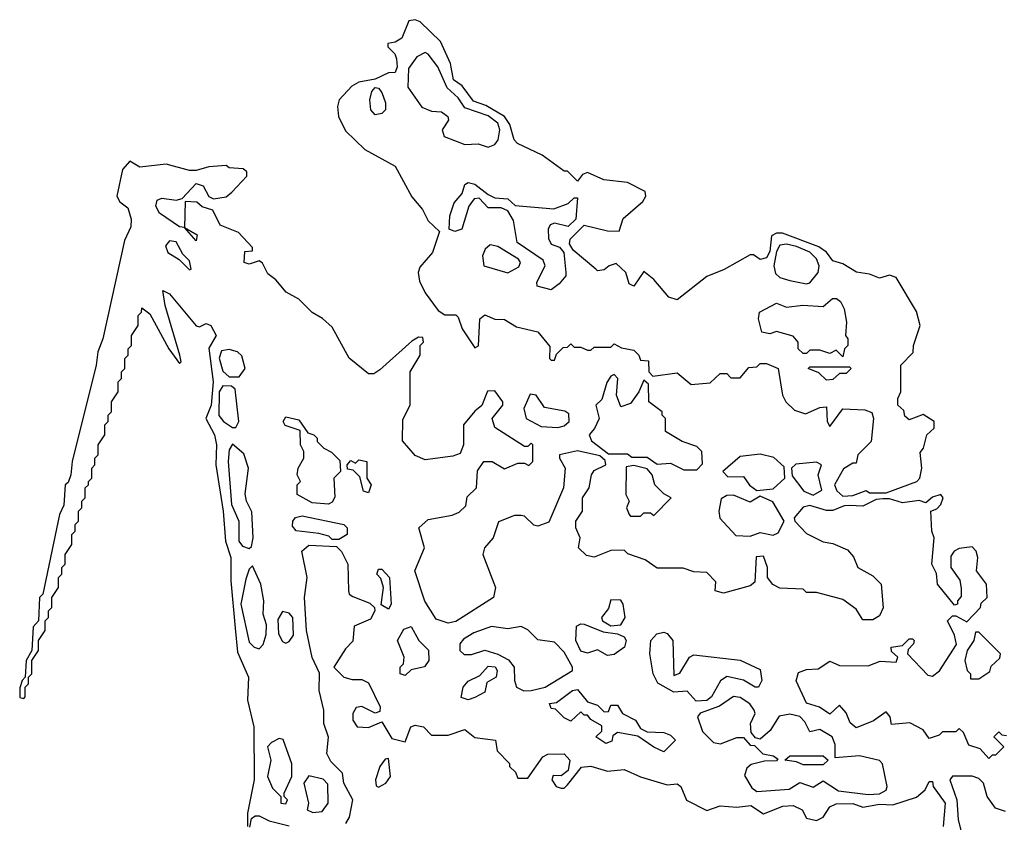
# Model space of a CAD drawing. Extents: x 2889633 to 3052318, y 540750 to 918690.
# Tile 37 of 256: x 3015293 to 3018261, y 567267 to 569687. Entities that reach past the tile are written whole.
import ezdxf

# ---------------------------------------------------------------- set-up
doc = ezdxf.new("R2010")
doc.units = 0

msp = doc.modelspace()

# ---------------------------------------------------------------- linework, layer by layer
at = {"layer": '0CON02XD'}
for points in [[(3017775, 568250), (3017805, 568252.5), (3017845, 568267.5), (3017855, 568260), (3017905, 568260), (3017997.5, 568295), (3018006.7, 568305), (3018012.5, 568335), (3018008.3, 568381.7), (3018017.5, 568395), (3018027.5, 568435), (3018050, 568455), (3018050, 568475), (3018017, 568497), (3017975, 568480), (3017961.7, 568491.7), (3017958.3, 568508.3), (3017940, 568525), (3017940, 568545), (3017950, 568565), (3017950, 568645), (3017987, 568683), (3017987.5, 568705), (3018007.5, 568765), (3017996.7, 568806.7), (3017935, 568910), (3017915, 568916.2), (3017885, 568907.5), (3017855, 568920), (3017816.1, 568926.1), (3017775, 568951.2), (3017745, 568960), (3017725, 568986.2), (3017702.4, 569002.4), (3017593, 569043), (3017575, 569042.9), (3017560, 569035), (3017555, 568987.5), (3017545, 568969.2), (3017525, 568963.3), (3017505, 568977.5), (3017495, 568977.5), (3017416.7, 568933.3), (3017365, 568912.5), (3017275, 568842), (3017250.2, 568850.2), (3017205, 568903.3), (3017175, 568927.5), (3017145, 568883.3), (3017130.7, 568890.7), (3017120, 568925), (3017091.7, 568951.7), (3017070, 568945), (3017055, 568932.5), (3017035, 568930), (3017030, 568935), (3016962, 568992), (3016950.7, 569010.7), (3016952.5, 569025), (3016995, 569067.5), (3017065, 569050), (3017100.7, 569049.3), (3017112.7, 569087.3), (3017171.3, 569138.7), (3017180.8, 569155), (3017178.8, 569168.8), (3017125.7, 569195.7), (3017054.3, 569204.3), (3017005, 569226.2), (3016990, 569220), (3016975, 569200), (3016945, 569230), (3016935, 569230), (3016868.3, 569278.3), (3016793.9, 569313.9), (3016783.3, 569325), (3016771.2, 569371.2), (3016754.4, 569394.4), (3016697.9, 569427.9), (3016660.9, 569440.9), (3016627, 569487), (3016601.2, 569505), (3016592, 569555), (3016561.2, 569621.2), (3016500.7, 569680.7), (3016485, 569686.7), (3016466.4, 569683.6), (3016445, 569631.2), (3016425, 569618.8), (3016402.5, 569615), (3016402.5, 569605), (3016424.1, 569584.1), (3016429.1, 569569.1), (3016430.8, 569545), (3016425, 569527.5), (3016405, 569526.7), (3016365, 569507.5), (3016315, 569498.8), (3016294.1, 569485.9), (3016256.2, 569445), (3016250.8, 569425), (3016254.2, 569395), (3016275, 569351.2), (3016333.8, 569295), (3016425.5, 569245.5), (3016475, 569152.5), (3016507.5, 569115), (3016525, 569080), (3016558.3, 569048.3), (3016537.5, 568985), (3016499.1, 568940.9), (3016494.4, 568925), (3016498.3, 568898.3), (3016515, 568863.8), (3016555, 568810), (3016575, 568796.7), (3016607.5, 568797.5), (3016615, 568790), (3016627.5, 568755), (3016665, 568697.5), (3016676.1, 568703.9), (3016680, 568785), (3016695, 568796.7), (3016725, 568783.8), (3016755, 568783.3), (3016791.2, 568761.2), (3016855, 568746.2), (3016891.7, 568701.7), (3016890, 568665), (3016895, 568660), (3016905, 568660), (3016911.7, 568678.3), (3016931.7, 568698.3), (3016945, 568700), (3016955, 568710), (3016965, 568700), (3016985, 568700), (3017005, 568690), (3017015, 568690), (3017025, 568700), (3017075, 568700), (3017085, 568710), (3017107.5, 568697.5), (3017145, 568690), (3017160, 568675), (3017165, 568660), (3017188.3, 568658.3), (3017190, 568625), (3017201.7, 568611.7), (3017275, 568622.5), (3017317, 568587), (3017375, 568592.5), (3017405, 568620), (3017425, 568620), (3017437, 568607), (3017465, 568607.5), (3017491.7, 568638.3), (3017515, 568640), (3017525, 568650), (3017545, 568650), (3017580, 568635), (3017592.5, 568555), (3017602.5, 568535), (3017629.3, 568509.3), (3017661.7, 568498.3), (3017705, 568517.5), (3017725, 568520), (3017727.5, 568475), (3017735, 568460), (3017775, 568513.3), (3017840.7, 568510.7), (3017862.5, 568502.5), (3017867.5, 568485), (3017860, 568415), (3017820, 568375), (3017815, 568350), (3017805, 568350), (3017777, 568333), (3017750, 568285), (3017756.4, 568266.4), (3017775, 568250)], [(3016705, 569302.5), (3016725, 569310), (3016735.8, 569324.2), (3016740.8, 569355), (3016734.2, 569375), (3016705, 569396.9), (3016635, 569421.2), (3016615, 569451.2), (3016581.3, 569481.3), (3016553.3, 569545), (3016525, 569582.5), (3016515, 569587.5), (3016490, 569575), (3016465, 569540), (3016463.6, 569483.6), (3016505, 569423.3), (3016535, 569411.2), (3016565, 569408.8), (3016583.3, 569395), (3016585.9, 569384.1), (3016566.7, 569355), (3016572.5, 569335), (3016635, 569310), (3016675, 569312.5), (3016705, 569302.5)], [(3016365, 569400), (3016351.2, 569415), (3016348.8, 569445), (3016355, 569470), (3016365, 569482.5), (3016375, 569480), (3016385, 569467.5), (3016395.7, 569435.7), (3016396, 569415), (3016385, 569403.8), (3016365, 569400)], [(3018268.3, 567528.3), (3018255, 567530), (3018245, 567540), (3018230, 567525), (3018260, 567495), (3018235, 567470), (3018225, 567470), (3018215, 567460), (3018188.3, 567488.3), (3018155, 567500), (3018138.3, 567538.3), (3018125, 567550), (3018115, 567540), (3018075, 567540), (3018065, 567530), (3018035, 567520), (3018016.4, 567546.4), (3017977, 567567), (3017921.7, 567561.7), (3017917.5, 567585), (3017905, 567600), (3017867, 567573), (3017815, 567552.5), (3017796.7, 567566.7), (3017785, 567597.5), (3017765, 567620), (3017735, 567593.3), (3017703.9, 567613.9), (3017665, 567626.7), (3017633.6, 567693.6), (3017641.2, 567718.8), (3017665, 567728), (3017700.5, 567729.5), (3017735, 567752.5), (3017765, 567740), (3017851.2, 567738.8), (3017887, 567753), (3017935, 567750), (3017940, 567765), (3017921.7, 567781.7), (3017920, 567795), (3017955, 567800), (3017975, 567820), (3017985, 567820), (3017990, 567815), (3017987.5, 567805), (3017971.7, 567788.3), (3017970, 567775), (3018030.7, 567710.7), (3018045, 567707.5), (3018066.4, 567723.6), (3018117, 567803), (3018111.7, 567831.7), (3018090, 567875), (3018105, 567890), (3018115, 567890), (3018148.3, 567871.7), (3018190, 567915), (3018191.7, 567928.3), (3018210, 567945), (3018207.5, 567985), (3018177.5, 568025), (3018181.2, 568065), (3018176.7, 568085), (3018165, 568097.5), (3018125, 568092.5), (3018110, 568085), (3018100.7, 568069.3), (3018100, 568035), (3018127, 567997), (3018131.7, 567971.7), (3018131.7, 567948.3), (3018120, 567935), (3018120, 567925), (3018111.7, 567921.7), (3018060, 567985), (3018057, 568017), (3018042.5, 568045), (3018050, 568125), (3018042.5, 568145), (3018040, 568205), (3018058.3, 568211.7), (3018070, 568225), (3018077.5, 568245), (3018070, 568255), (3018045, 568247.5), (3018025, 568230), (3018005, 568237.5), (3017955, 568230), (3017915, 568242.5), (3017895, 568242.5), (3017875, 568240), (3017835, 568220), (3017795, 568222.5), (3017778.3, 568221.7), (3017745, 568207.5), (3017725, 568207.5), (3017675, 568222.5), (3017655, 568217.5), (3017627.5, 568185), (3017630, 568175), (3017665, 568137.5), (3017715, 568112.5), (3017745, 568107.5), (3017788.3, 568088.3), (3017807, 568067), (3017820, 568035), (3017865, 568010), (3017890, 567985), (3017896.4, 567913.6), (3017885, 567890), (3017865, 567877.5), (3017835, 567877.5), (3017815, 567910), (3017775, 567938.8), (3017695, 567960), (3017665, 567960), (3017655, 567970), (3017585, 567973.3), (3017563.9, 567983.9), (3017547.5, 568005), (3017547.5, 568035), (3017535, 568070), (3017513, 568067), (3017509.3, 567990.7), (3017495, 567980), (3017415, 567957.5), (3017390, 567965), (3017391.7, 567991.7), (3017365, 568020), (3017325, 568022.5), (3017293, 568033), (3017215, 568033.3), (3017178.3, 568058.3), (3017126.4, 568076.4), (3017115, 568087.5), (3017075, 568086.2), (3017025, 568066.7), (3017001.7, 568071.7), (3016977.5, 568095), (3016982.5, 568125), (3016970, 568155), (3016970, 568175), (3016990, 568205), (3016990, 568245), (3017010, 568275), (3017016.7, 568315), (3017025, 568327.5), (3017060, 568345), (3017058.3, 568358.3), (3017041.7, 568371.7), (3016975, 568386.7), (3016920, 568375), (3016920, 568365), (3016937.5, 568335), (3016932.5, 568275), (3016888.3, 568171.7), (3016855, 568160), (3016843, 568163), (3016815, 568190), (3016805, 568192.5), (3016785, 568192.5), (3016737, 568173), (3016720, 568125), (3016694.2, 568095), (3016689.2, 568075), (3016727.5, 567975), (3016721.2, 567945), (3016607.7, 567872.3), (3016585, 567868), (3016549.1, 567879.1), (3016514.3, 567934.3), (3016484, 568025), (3016513.3, 568095), (3016496.7, 568155), (3016525, 568180), (3016597, 568193), (3016618.3, 568201.7), (3016638.3, 568221.7), (3016641.7, 568248.3), (3016670, 568275), (3016673, 568327), (3016692.5, 568355), (3016717.5, 568355), (3016755, 568332.5), (3016795, 568350), (3016815, 568350), (3016827.5, 568342.5), (3016840, 568355), (3016840, 568405), (3016835, 568410), (3016825, 568400), (3016815, 568400), (3016725, 568457.5), (3016717.5, 568485), (3016750, 568525), (3016750, 568535), (3016725, 568567.5), (3016703.6, 568566.4), (3016686.7, 568523.3), (3016665, 568506.7), (3016630.8, 568465), (3016630.8, 568405), (3016620.7, 568379.3), (3016599.3, 568370.7), (3016515, 568360), (3016485, 568372.5), (3016447.3, 568417.3), (3016448.3, 568481.7), (3016470, 568525), (3016470, 568625), (3016500, 568675), (3016500, 568705), (3016510, 568715), (3016508.3, 568728.3), (3016495, 568730), (3016475, 568717.5), (3016378.8, 568631.2), (3016360.5, 568619.5), (3016345, 568619.2), (3016286.7, 568666.7), (3016235, 568760), (3016206.3, 568786.3), (3016174.4, 568804.4), (3016135, 568844.2), (3016096, 568865), (3016065, 568902.5), (3016040.8, 568920.8), (3016025, 568952.5), (3016015, 568960), (3015985, 568950), (3015970, 568955), (3015971.7, 568988.3), (3015995, 568990), (3015995, 569000), (3015952.5, 569045), (3015897.5, 569067.5), (3015875, 569112.5), (3015843, 569123), (3015827, 569137), (3015791.7, 569138.3), (3015790, 569060), (3015828.3, 569038.3), (3015825, 569020), (3015790, 569060), (3015775, 569062.5), (3015715, 569103.3), (3015703.3, 569125), (3015707, 569143), (3015721.2, 569148.8), (3015765, 569142.5), (3015782.5, 569147.5), (3015825, 569192.5), (3015846, 569186), (3015863.3, 569153.3), (3015877, 569147), (3015915, 569152.5), (3015933, 569167), (3015977.5, 569215), (3015978.3, 569228.3), (3015967, 569237), (3015925, 569240), (3015915, 569247.5), (3015863, 569243), (3015825, 569232.5), (3015805, 569232.5), (3015735, 569251.2), (3015655, 569242.5), (3015625, 569260), (3015602.5, 569235), (3015586.2, 569155), (3015595, 569137.5), (3015619.5, 569119.5), (3015629.4, 569085), (3015627.6, 569062.4), (3015608.8, 569021.2), (3015543.8, 568725), (3015528.8, 568685), (3015523.8, 568645), (3015451.2, 568355), (3015446.7, 568315), (3015438.8, 568291.2), (3015430, 568285), (3015426.4, 568223.6), (3015413.3, 568195), (3015362.5, 567955), (3015352.5, 567945), (3015350, 567875), (3015333.6, 567856.4), (3015330, 567785), (3015312.5, 567755), (3015310, 567705), (3015300, 567695), (3015293, 567673), (3015293, 567643), (3015305, 567640), (3015310, 567645), (3015310, 567675), (3015320, 567685), (3015320, 567705), (3015330, 567715), (3015330, 567755), (3015350, 567785), (3015350, 567815), (3015370, 567845), (3015370, 567875), (3015380, 567885), (3015380, 567905), (3015390, 567915), (3015390, 567945), (3015410, 567975), (3015410, 568005), (3015420, 568015), (3015420, 568035), (3015430, 568045), (3015430, 568075), (3015450, 568105), (3015450, 568135), (3015460, 568145), (3015460, 568165), (3015470, 568175), (3015470, 568205), (3015480, 568215), (3015480, 568235), (3015490, 568245), (3015490, 568275), (3015500, 568285), (3015500, 568295), (3015510, 568305), (3015510, 568335), (3015520, 568345), (3015520, 568365), (3015530, 568375), (3015530, 568405), (3015550, 568435), (3015550, 568465), (3015560, 568475), (3015560, 568495), (3015570, 568505), (3015570, 568535), (3015590, 568565), (3015590, 568595), (3015600, 568605), (3015600, 568625), (3015610, 568635), (3015610, 568665), (3015620, 568675), (3015620, 568695), (3015630, 568705), (3015630, 568735), (3015650, 568765), (3015650, 568795), (3015660, 568805), (3015661.7, 568818.3), (3015685, 568800), (3015742.5, 568695), (3015775, 568650), (3015780, 568655), (3015776.2, 568675), (3015731.2, 568825), (3015725, 568870), (3015745, 568860), (3015825, 568764), (3015835, 568761.2), (3015855, 568771.2), (3015868.8, 568765), (3015885.7, 568735), (3015863, 568697), (3015876.4, 568595), (3015870, 568525), (3015854, 568485), (3015880, 568435), (3015886, 568405), (3015884.3, 568345), (3015906.7, 568205), (3015913.5, 568115), (3015930, 568065), (3015929.4, 567995), (3015942.6, 567852.6)], [(3016895, 568872.5), (3016853, 568883), (3016852.5, 568895), (3016877.5, 568945), (3016871.7, 568961.7), (3016793.3, 569015), (3016781.7, 569081.7), (3016765, 569110), (3016745, 569120), (3016705, 569120), (3016678.3, 569148.3), (3016663, 569147), (3016647.5, 569125), (3016626.2, 569055), (3016605, 569048), (3016587.5, 569055), (3016590, 569095), (3016603.3, 569135), (3016627, 569163), (3016635, 569190), (3016645, 569196), (3016665, 569191.2), (3016705, 569160), (3016725, 569150), (3016765, 569146.7), (3016787, 569127), (3016903, 569117), (3016947, 569133), (3016965, 569150), (3016975, 569150), (3016970, 569085), (3016946.7, 569063.3), (3016905, 569073.3), (3016892, 569068), (3016886.7, 569055), (3016887, 569027), (3016895, 569010), (3016920.7, 569000.7), (3016933.3, 568985), (3016940, 568925), (3016940, 568915), (3016919.3, 568890.7), (3016895, 568872.5)], [(3015805, 568932.5), (3015810, 568935), (3015805, 568960), (3015785, 568980), (3015765, 569016.7), (3015745, 569020), (3015732.5, 569005), (3015740, 568985), (3015773.3, 568963.3), (3015805, 568932.5)], [(3016765, 568924), (3016798.3, 568941.7), (3016802.5, 568955), (3016796.7, 568965), (3016735, 569003.3), (3016711.7, 569008.3), (3016696.7, 568995), (3016688.8, 568975), (3016692.5, 568945), (3016765, 568924)], [(3017665, 568890), (3017675, 568893.3), (3017700, 568925), (3017703.8, 568945), (3017695.6, 568965.6), (3017675, 568985.8), (3017635, 569002.5), (3017605, 569010), (3017585, 569006.7), (3017575, 568987.5), (3017566.7, 568945), (3017571.7, 568921.7), (3017585, 568910), (3017615, 568900), (3017665, 568890)], [(3017775, 568670), (3017755, 568690), (3017735, 568680), (3017705, 568690), (3017675, 568690), (3017665, 568680), (3017655, 568680), (3017640, 568695), (3017640, 568715), (3017625, 568732.5), (3017575, 568746.7), (3017555, 568740), (3017530, 568745), (3017520, 568785), (3017523.3, 568805), (3017575, 568832.5), (3017605, 568820), (3017653.8, 568826.2), (3017715, 568822.5), (3017743.9, 568846.1), (3017755.9, 568845.9), (3017767.3, 568837.3), (3017778.8, 568815), (3017786.2, 568775), (3017782.5, 568735), (3017790, 568725), (3017790, 568705), (3017780, 568695), (3017775, 568670)], [(3015955, 568610), (3015972.5, 568635), (3015963, 568673), (3015950, 568685), (3015925, 568692.5), (3015901.7, 568688.3), (3015893.9, 568666.1), (3015905, 568627.5), (3015925, 568610), (3015955, 568610)], [(3017335, 568330), (3017351.7, 568348.3), (3017350, 568385), (3017335, 568400), (3017290, 568415), (3017240, 568445), (3017240, 568485), (3017230, 568495), (3017230, 568505), (3017190, 568535), (3017188.3, 568588.3), (3017175, 568600), (3017160, 568565), (3017135, 568530), (3017105, 568520), (3017092.5, 568555), (3017096.7, 568605), (3017085, 568616.7), (3017075, 568612.5), (3017063, 568593), (3017048.3, 568541.7), (3017030, 568525), (3017040, 568485), (3017026.1, 568453.9), (3017010, 568435), (3017017, 568417), (3017068.3, 568378.3), (3017125, 568377.5), (3017138.3, 568368.3), (3017185, 568367.5), (3017215, 568346.7), (3017255, 568350), (3017295, 568330), (3017335, 568330)], [(3017725, 568600), (3017702.5, 568622.5), (3017670, 568635), (3017675, 568640), (3017795, 568640), (3017800, 568635), (3017785, 568620), (3017765, 568620), (3017745, 568602.5), (3017725, 568600)], [(3015945, 568457.5), (3015953.3, 568475), (3015942.5, 568572.5), (3015931.7, 568581.7), (3015905, 568582.5), (3015894.3, 568565), (3015893.6, 568493.6), (3015907.5, 568475), (3015935, 568457.5), (3015945, 568457.5)], [(3016915, 568457.5), (3016935, 568462.5), (3016950, 568475), (3016948.3, 568498.3), (3016937, 568507), (3016875, 568517.5), (3016850, 568555), (3016831.7, 568558.3), (3016812.5, 568515), (3016820, 568485), (3016865, 568460), (3016915, 568457.5)], [(3016223.6, 568226.4), (3016175, 568230), (3016130, 568255), (3016130, 568285), (3016140, 568295), (3016130, 568315), (3016132.5, 568335), (3016150, 568365), (3016150, 568385), (3016140, 568405), (3016138.3, 568448.3), (3016093.6, 568463.6), (3016087.5, 568475), (3016095, 568490), (3016135, 568480), (3016161.7, 568441.7), (3016180, 568435), (3016190, 568425), (3016190, 568415), (3016210, 568395), (3016233, 568383), (3016258.3, 568358.3), (3016260, 568325), (3016240, 568305), (3016243, 568247), (3016235, 568232.5), (3016223.6, 568226.4)], [(3015985, 568092.5), (3015991.7, 568098.3), (3015996.7, 568125), (3015993, 568203), (3015976.7, 568235), (3015973, 568257), (3015982.5, 568335), (3015968.3, 568378.3), (3015935, 568407.5), (3015925, 568390), (3015921.2, 568355), (3015932, 568225), (3015953.3, 568175), (3015953.3, 568115), (3015965, 568100), (3015985, 568092.5)], [(3016345, 568260), (3016330, 568265), (3016318.3, 568308.3), (3016298.3, 568328.3), (3016281.7, 568331.7), (3016280, 568345), (3016291.7, 568358.3), (3016305, 568350), (3016315, 568360), (3016340, 568355), (3016340, 568305), (3016352.5, 568285), (3016345, 568260)], [(3017515, 568267.5), (3017565, 568272.5), (3017600, 568305), (3017598.3, 568338.3), (3017567, 568367), (3017525, 568376.7), (3017465, 568370), (3017412.5, 568325), (3017428.3, 568308.3), (3017475, 568310), (3017493.6, 568283.6), (3017515, 568267.5)], [(3017685, 568253.3), (3017711.7, 568268.3), (3017700, 568315), (3017710, 568345), (3017695, 568352.5), (3017633, 568347), (3017620, 568335), (3017621.7, 568311.7), (3017657.5, 568265), (3017685, 568253.3)], [(3017165, 568190), (3017175, 568200), (3017195, 568200), (3017205, 568192.5), (3017257.5, 568245), (3017235, 568257.5), (3017207.5, 568285), (3017200, 568315), (3017185, 568332.5), (3017145, 568342.5), (3017121.7, 568338.3), (3017120, 568255), (3017130, 568235), (3017122.5, 568215), (3017130, 568195), (3017135, 568190), (3017165, 568190)], [(3017495, 568130), (3017525, 568141.2), (3017565, 568132.5), (3017580, 568140), (3017597.5, 568175), (3017563.6, 568233.6), (3017525, 568250), (3017495, 568232.5), (3017445, 568253.3), (3017425, 568252.5), (3017407.5, 568242.5), (3017401.2, 568205), (3017404.1, 568184.1), (3017451.7, 568131.7), (3017495, 568130)], [(3016255, 568120), (3016235, 568120), (3016225, 568130), (3016195, 568137.5), (3016126.1, 568146.1), (3016115, 568160), (3016116.7, 568175), (3016125, 568186.2), (3016145, 568191.2), (3016270, 568165), (3016280, 568155), (3016280, 568135), (3016255, 568120)], [(3016276.4, 567263.6), (3016287, 567283), (3016297.5, 567335), (3016270, 567385), (3016266.7, 567415), (3016230.9, 567450.9), (3016219.2, 567475), (3016223.6, 567523.6), (3016210, 567565), (3016210, 567605), (3016196.2, 567665), (3016196.7, 567716.7), (3016174.3, 567764.3), (3016157.5, 567845), (3016152, 567945), (3016160, 568005), (3016143.3, 568085), (3016165, 568102.5), (3016248.3, 568098.3), (3016263.3, 568083.3), (3016282.5, 568045), (3016284, 567965), (3016286.7, 567955), (3016297.7, 567947.7), (3016348.3, 567928.3), (3016362.5, 567915), (3016363.3, 567905), (3016350.5, 567879.5), (3016301.7, 567858.3), (3016297, 567813), (3016275, 567790), (3016240, 567735), (3016270, 567705), (3016295, 567697.5), (3016325, 567697.5), (3016345, 567687.5), (3016380, 567615), (3016378.8, 567601.2), (3016365, 567596.7), (3016325, 567616.7), (3016307, 567613), (3016297.5, 567595), (3016297.5, 567575), (3016310, 567555), (3016345, 567553.3), (3016385, 567570), (3016415, 567520), (3016455, 567510), (3016472.5, 567555), (3016485, 567560), (3016510, 567555), (3016535, 567530), (3016585, 567530), (3016635, 567546.7), (3016665, 567523.3), (3016727.5, 567515), (3016733, 567483), (3016770, 567445), (3016770, 567435), (3016788.3, 567418.3), (3016795, 567400), (3016825, 567400), (3016870, 567465), (3016885, 567472.5), (3016935, 567473.8), (3016952, 567455), (3016947, 567423), (3016925, 567407.5), (3016901.7, 567408.3), (3016897.5, 567395), (3016910, 567375), (3016925, 567370), (3016935, 567370), (3016945, 567380), (3016986.4, 567433.6), (3017015, 567436), (3017065, 567421.2), (3017115, 567426.7), (3017164.2, 567404.2), (3017245, 567380), (3017275, 567383.3), (3017286.2, 567375), (3017303.6, 567333.6), (3017365, 567302.5), (3017405, 567316.7), (3017455, 567312.5), (3017497.7, 567317.7), (3017535, 567292.5), (3017594.2, 567315.8), (3017625, 567317.5), (3017652.5, 567305), (3017665, 567280), (3017695, 567272.5), (3017715, 567282.5), (3017735.7, 567314.3), (3017755, 567322.5), (3017805, 567323.8), (3017835, 567313.3), (3017885, 567322), (3017925, 567320), (3017996.9, 567343.1), (3018023.3, 567365), (3018035, 567390), (3018045, 567390), (3018047.5, 567375), (3018083.3, 567325), (3018076.7, 567255)], [(3016015, 567790), (3016027, 567803), (3016036.4, 567833.6), (3016037, 567863), (3016026.7, 567895), (3016028.8, 567935), (3016020, 567985), (3015995, 568040), (3015985, 568030), (3015975, 568000), (3015960, 567925), (3015985, 567810), (3016000, 567795), (3016015, 567790)], [(3016405, 567910), (3016383, 567923), (3016390, 567975), (3016381.7, 568001.7), (3016370, 568015), (3016375, 568030), (3016385, 568030), (3016407.5, 568005), (3016412.5, 567925), (3016405, 567910)], [(3017075, 567859.4), (3017105, 567862.5), (3017118.8, 567885), (3017112.5, 567925), (3017105, 567936.7), (3017075, 567937.5), (3017068.3, 567911.7), (3017046.7, 567885), (3017050, 567875), (3017075, 567859.4)], [(3016095, 567807.5), (3016105, 567812.5), (3016118.8, 567831.2), (3016116.2, 567885), (3016105, 567897.5), (3016085, 567902.5), (3016071.7, 567878.3), (3016073.3, 567835), (3016085, 567812.5), (3016095, 567807.5)], [(3015942.6, 567852.6), (3015949.8, 567779.8), (3015982.9, 567705), (3015980, 567635), (3015998.8, 567555), (3016000, 567395), (3015980, 567295), (3015980, 567255)], [(3016455, 567710), (3016440, 567715), (3016440, 567735), (3016450, 567745), (3016452.5, 567765), (3016432.5, 567815), (3016450.7, 567849.3), (3016473, 567857), (3016496.7, 567815), (3016526, 567786), (3016526.7, 567755), (3016513.6, 567736.4), (3016473, 567727), (3016455, 567710)], [(3016813.2, 567663.2), (3016835, 567664.3), (3016877.5, 567675), (3016960, 567725), (3016960, 567735), (3016935, 567780), (3016905, 567810), (3016855, 567817.5), (3016825, 567847.5), (3016805, 567857.5), (3016765, 567850), (3016715, 567857.5), (3016661.7, 567838.3), (3016630.7, 567819.3), (3016620, 567805), (3016620, 567785), (3016633, 567773), (3016655, 567773.3), (3016695, 567786.2), (3016735, 567774.2), (3016766.6, 567756.6), (3016784.2, 567735), (3016784.3, 567695), (3016790.8, 567675), (3016813.2, 567663.2)], [(3017065, 567770), (3017035, 567787.5), (3017005, 567777.5), (3016985, 567783.3), (3016969.2, 567815), (3016971.9, 567858.1), (3016984.3, 567865.7), (3016995, 567864.4), (3017051.7, 567841.7), (3017095.5, 567835.5), (3017115, 567826.2), (3017121.2, 567815), (3017116.2, 567795), (3017085, 567773.3), (3017065, 567770)], [(3017332.2, 567632.2), (3017305, 567662.5), (3017265, 567660), (3017217, 567687), (3017203.3, 567715), (3017193.3, 567775), (3017196.2, 567815), (3017214.2, 567835.8), (3017235, 567840), (3017245, 567836), (3017262.5, 567815), (3017265, 567710), (3017283, 567717), (3017312.5, 567765), (3017325, 567772.5), (3017465, 567756.2), (3017525, 567727.5), (3017530, 567695), (3017520, 567675), (3017510, 567675), (3017475, 567696.2), (3017425, 567706.7), (3017406.1, 567693.9), (3017378.8, 567645), (3017365, 567634.3), (3017332.2, 567632.2)], [(3018185, 567700), (3018218.3, 567721.7), (3018221.7, 567738.3), (3018248.3, 567761.7), (3018250, 567775), (3018185, 567840), (3018175, 567840), (3018170, 567815), (3018150, 567785), (3018142.5, 567755), (3018150, 567725), (3018160, 567715), (3018160, 567700), (3018185, 567700)], [(3016645, 567636.7), (3016623.6, 567643.6), (3016630, 567675), (3016645, 567692.5), (3016680, 567710), (3016705, 567737.5), (3016726.1, 567736.1), (3016732.5, 567725), (3016730, 567705), (3016701.7, 567688.3), (3016695, 567660), (3016665, 567643.3), (3016645, 567636.7)], [(3017235, 567480), (3017205, 567493.3), (3017157, 567527), (3017095, 567537.5), (3017081.7, 567528.3), (3017078.3, 567511.7), (3017060, 567505), (3017030, 567525), (3017048.3, 567541.7), (3017048.3, 567558.3), (3017015, 567577.5), (3017005, 567590), (3016995, 567590), (3016985, 567600), (3016955, 567572.5), (3016935, 567582.5), (3016908.3, 567608.3), (3016895, 567610), (3016890, 567625), (3016911.7, 567628.3), (3016960, 567665), (3016975, 567667.5), (3017005, 567630), (3017035, 567620), (3017055, 567600), (3017068.3, 567601.7), (3017075, 567620), (3017095, 567620), (3017110, 567595), (3017150, 567575), (3017165, 567550), (3017185, 567540), (3017235, 567537.5), (3017255, 567530), (3017270, 567515), (3017235, 567480)], [(3017850.9, 567350.9), (3017885, 567352.9), (3017905.7, 567364.3), (3017908.8, 567375), (3017893.9, 567443.9), (3017885, 567453.3), (3017825, 567467.5), (3017751.7, 567461.7), (3017751.7, 567501.7), (3017742.5, 567525), (3017705, 567547.5), (3017675, 567540), (3017660.5, 567570.5), (3017645, 567586), (3017615, 567592.9), (3017583.1, 567586.9), (3017555.6, 567544.4), (3017525, 567517.5), (3017511.7, 567521.7), (3017498.3, 567538.3), (3017496.7, 567565), (3017510, 567595), (3017507.5, 567605), (3017493.9, 567623.9), (3017465, 567643.3), (3017445, 567646.7), (3017403, 567617), (3017345, 567596.7), (3017336.7, 567585), (3017351.2, 567541.2), (3017385, 567508), (3017405.9, 567504.1), (3017455, 567523.3), (3017475, 567522.5), (3017495, 567500), (3017508.3, 567498.3), (3017533.3, 567473.3), (3017565, 567467.5), (3017578.3, 567458.3), (3017575, 567452.5), (3017538.3, 567451.7), (3017498.3, 567441.7), (3017485, 567430), (3017478.3, 567408.3), (3017500.7, 567370.7), (3017515, 567360), (3017613, 567367), (3017645, 567387.5), (3017685, 567373.3), (3017715, 567392.5), (3017761.7, 567361.7), (3017850.9, 567350.9)], [(3016095, 567322.5), (3016100, 567335), (3016090, 567345), (3016090, 567355), (3016113.3, 567405), (3016113.6, 567443.6), (3016087, 567517), (3016075, 567520), (3016051.7, 567508.3), (3016040, 567495), (3016050, 567455), (3016040, 567405), (3016055, 567370), (3016080, 567345), (3016080, 567325), (3016095, 567322.5)], [(3016375, 567373.3), (3016396.7, 567385), (3016411.2, 567405), (3016405, 567460), (3016395, 567457.5), (3016378.8, 567435), (3016366.2, 567395), (3016367.5, 567377.5), (3016375, 567373.3)], [(3017715, 567440), (3017655, 567440), (3017635, 567450), (3017600, 567455), (3017615, 567467.5), (3017715, 567467.5), (3017730, 567455), (3017715, 567440)], [(3016177, 567297), (3016205, 567300), (3016223.3, 567325), (3016222, 567382), (3016207.7, 567397.7), (3016165, 567407.5), (3016150, 567385), (3016163.3, 567325), (3016160, 567305), (3016177, 567297)], [(3018265, 567300), (3018235, 567310), (3018210, 567345), (3018198.8, 567385), (3018185, 567398.8), (3018165, 567406.7), (3018105, 567406.7), (3018097.5, 567395), (3018118.8, 567335), (3018122, 567275), (3018142, 567195)], [(3015987, 567253), (3015991.7, 567278.3), (3016003, 567287), (3016015, 567286.7), (3016045, 567271.2), (3016105, 567256.7)]]:
    msp.add_lwpolyline(points, dxfattribs=at)

doc.saveas('drawing.dxf')
